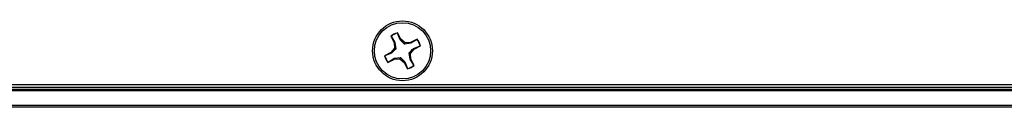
# Model space of a CAD drawing. Header units: inches. Extents: x 0.3 to 33.8, y 0.2 to 21.7.
# Tile 10 of 72: x 7.0847 to 7.631, y 9.6842 to 9.7321. Entities that reach past the tile are written whole.
import ezdxf

# ---------------------------------------------------------------- set-up
doc = ezdxf.new("R2010")
doc.units = ezdxf.units.IN
doc.header["$MEASUREMENT"] = 0

msp = doc.modelspace()

# ---------------------------------------------------------------- linework, layer by layer
at = {"color": 7, "linetype": 'Continuous', "lineweight": 25}
for p, q in [((7.29612, 9.72189), (7.29428, 9.72551)), ((7.29428, 9.72534), (7.29428, 9.72551)), ((7.29574, 9.72159), (7.29428, 9.72534)), ((7.29058, 9.72362), (7.29242, 9.72)), ((7.29071, 9.72352), (7.29058, 9.72362)), ((7.29071, 9.72352), (7.29289, 9.72014)), ((7.29289, 9.72014), (7.29242, 9.72)), ((7.29242, 9.72), (7.29266, 9.71691)), ((7.29289, 9.72014), (7.29341, 9.71667)), ((7.29574, 9.72159), (7.29612, 9.72189)), ((7.29849, 9.71988), (7.29612, 9.72189)), ((7.29824, 9.71914), (7.29849, 9.71988)), ((7.30171, 9.71965), (7.29824, 9.71914)), ((7.30158, 9.72012), (7.29849, 9.71988)), ((7.30519, 9.72197), (7.30158, 9.72012)), ((7.30171, 9.71965), (7.30158, 9.72012)), ((7.3051, 9.72183), (7.30171, 9.71965)), ((7.3051, 9.72183), (7.30519, 9.72197)), ((7.29065, 9.71455), (7.28704, 9.71271)), ((7.29095, 9.71417), (7.2872, 9.7127)), ((7.29266, 9.71691), (7.29065, 9.71455)), ((7.29095, 9.71417), (7.29065, 9.71455)), ((7.29341, 9.71667), (7.29266, 9.71691)), ((7.30123, 9.71083), (7.30071, 9.7143)), ((7.30071, 9.7143), (7.30145, 9.71406)), ((7.30145, 9.71406), (7.30347, 9.71642)), ((7.3017, 9.71096), (7.30145, 9.71406)), ((7.30317, 9.7168), (7.30692, 9.71826)), ((7.30317, 9.7168), (7.30347, 9.71642)), ((7.30347, 9.71642), (7.30708, 9.71826)), ((7.30692, 9.71826), (7.30708, 9.71826)), ((7.2872, 9.7127), (7.28704, 9.71271)), ((7.28893, 9.709), (7.29254, 9.71084)), ((7.28902, 9.70913), (7.28893, 9.709)), ((7.28902, 9.70913), (7.29241, 9.71131)), ((7.29241, 9.71131), (7.29587, 9.71183)), ((7.29241, 9.71131), (7.29254, 9.71084)), ((7.29254, 9.71084), (7.29563, 9.71109)), ((7.29587, 9.71183), (7.29563, 9.71109)), ((7.29563, 9.71109), (7.29799, 9.70907)), ((7.29838, 9.70938), (7.29799, 9.70907)), ((7.29799, 9.70907), (7.29984, 9.70546)), ((7.29838, 9.70938), (7.29984, 9.70562)), ((7.30123, 9.71083), (7.3017, 9.71096)), ((7.30341, 9.70744), (7.30123, 9.71083)), ((7.30354, 9.70735), (7.3017, 9.71096)), ((7.29984, 9.70562), (7.29984, 9.70546)), ((7.30341, 9.70744), (7.30354, 9.70735)), ((3.73206, 9.69523), (13.31206, 9.69523)), ((3.73206, 9.69423), (13.31206, 9.69423)), ((13.31206, 9.69323), (3.73206, 9.69323)), ((5.33706, 9.69673), (7.71956, 9.69673)), ((3.73206, 9.68523), (13.31206, 9.68523)), ((13.31206, 9.68423), (3.73206, 9.68423))]:
    msp.add_line(p, q, dxfattribs=at)
for radius in [0.0166, 0.0156]:
    msp.add_circle((7.29706, 9.71548), radius, dxfattribs=at)
for radius, start, end in [(0.0104, 105.4849, 128.5588), (0.01025, 105.7457, 128.298), (0.01025, 15.7457, 38.298), (0.0104, 15.4849, 38.5588), (0.0104, 195.4849, 218.5588), (0.01025, 195.7457, 218.298), (0.01025, 285.7457, 308.298), (0.0104, 285.4849, 308.5588)]:
    msp.add_arc((7.29706, 9.71548), radius, start, end, dxfattribs=at)
for points in [[(7.29824, 9.71914), (7.29761, 9.71974), (7.29671, 9.7206), (7.29596, 9.72137), (7.29574, 9.72159)], [(7.29341, 9.71667), (7.2928, 9.71604), (7.29194, 9.71514), (7.29118, 9.71439), (7.29095, 9.71417)], [(7.30071, 9.7143), (7.30132, 9.71493), (7.30218, 9.71583), (7.30294, 9.71658), (7.30317, 9.7168)], [(7.29587, 9.71183), (7.29651, 9.71122), (7.2974, 9.71036), (7.29816, 9.7096), (7.29838, 9.70938)]]:
    msp.add_open_spline(points, degree=3, knots=[0, 0, 0, 0, 0.705549, 1, 1, 1, 1], dxfattribs=at)

doc.saveas('drawing.dxf')
